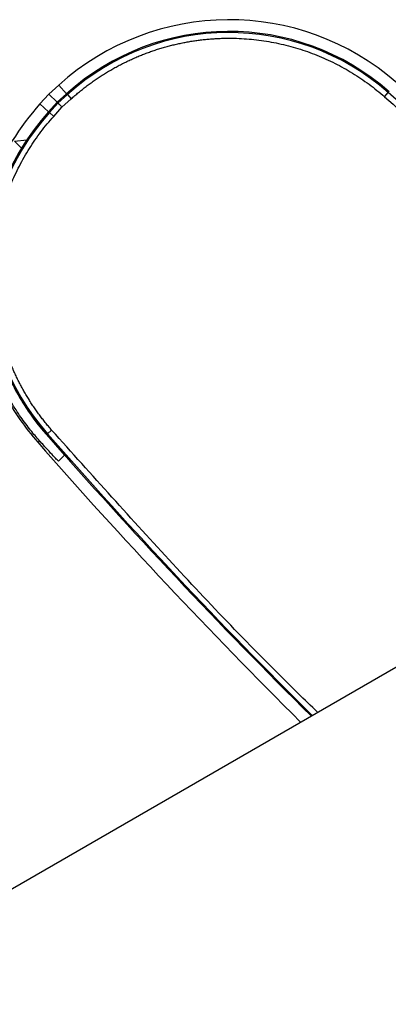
# Model space of a CAD drawing. Header units: millimetres. Extents: x -42 to 108, y 0 to 140.
# Tile 3 of 17: x 23 to 56, y 53 to 140. Entities that reach past the tile are written whole.
import ezdxf

# ---------------------------------------------------------------- set-up
doc = ezdxf.new("R2010")
doc.units = ezdxf.units.MM

msp = doc.modelspace()

# ---------------------------------------------------------------- linework, layer by layer
at = {"color": 7, "linetype": 'Continuous', "lineweight": 25}
for p, q in [((25.935, 132.966), (26.811, 133.755)), ((26.811, 133.755), (27.504, 132.985)), ((25.146, 132.09), (25.935, 132.966)), ((26.668, 132.233), (25.935, 132.966)), ((27.504, 132.985), (26.668, 132.233)), ((26.739, 132.162), (27.571, 132.911)), ((26.739, 132.162), (27.571, 132.911)), ((27.093, 131.808), (27.906, 132.539)), ((27.571, 132.911), (27.906, 132.539)), ((55.622, 132.722), (55.951, 133.098)), ((25.916, 131.397), (25.146, 132.09)), ((26.668, 132.233), (25.916, 131.397)), ((25.99, 131.33), (26.739, 132.162)), ((25.99, 131.33), (26.739, 132.162)), ((26.361, 130.995), (27.093, 131.808)), ((26.739, 132.162), (26.739, 132.162)), ((25.99, 131.33), (26.361, 130.995)), ((22.891, 128.808), (23.982, 128.926)), ((22.891, 128.808), (23.552, 128.147)), ((25.718, 102.875), (25.727, 102.884)), ((25.718, 102.875), (27.318, 101.059)), ((25.803, 102.95), (26.179, 103.279)), ((24.949, 102.201), (25.103, 102.336)), ((27.318, 101.059), (26.782, 100.524)), ((5, 52.539), (71.174, 90.744))]:
    msp.add_line(p, q, dxfattribs=at)
at = {"color": 8, "linetype": 'Continuous', "lineweight": 25}
msp.add_line((27.309, 101.069), (26.782, 100.524), dxfattribs=at)
at = {"color": 7, "linetype": 'Continuous', "lineweight": 25}
for centre, radius, start, end in [((41.866, 117.034), 22.5, 48.75575, 132), ((41.866, 117.034), 21.464, 48.75575, 132), ((41.866, 117.034), 21.364, 48.75575, 132), ((41.866, 117.034), 21.364, 48.75575, 132), ((41.866, 117.034), 21.464, 138, 221.24425), ((41.866, 117.034), 22.5, 138, 158.80466), ((41.866, 117.034), 21.364, 138, 221.24425), ((41.866, 117.034), 21.364, 138, 221.24425), ((41.866, 117.034), 22.5, 208.22381, 221.24425), ((391.973, 424.007), 487.089, 221.24425, 225.26157), ((391.973, 424.007), 486.989, 221.24425, 225.26478), ((391.973, 424.007), 488.125, 221.24425, 225.2284)]:
    msp.add_arc(centre, radius, start, end, dxfattribs=at)
at = {"color": 8, "linetype": 'Continuous', "lineweight": 25}
for centre, start, end in [((-265.106, -233.072), 41.7664, 48.75575), ((391.973, 424.007), 221.24425, 225.26479)]:
    msp.add_arc(centre, 486.989, start, end, dxfattribs=at)
at = {"color": 7, "linetype": 'Continuous', "lineweight": 25}
for points, knots in [([(27.906, 132.539), (28.014, 132.635), (28.229, 132.827), (28.56, 133.106), (28.897, 133.379), (29.239, 133.645), (29.586, 133.903), (29.939, 134.155), (30.297, 134.398), (30.66, 134.635), (31.027, 134.864), (31.4, 135.085), (31.777, 135.298), (32.158, 135.504), (32.543, 135.701), (32.933, 135.891), (33.326, 136.072), (33.723, 136.245), (34.123, 136.41), (34.527, 136.566), (34.934, 136.715), (35.344, 136.854), (35.757, 136.985), (36.172, 137.108), (36.59, 137.222), (37.01, 137.327), (37.432, 137.423), (37.856, 137.511), (38.282, 137.59), (38.71, 137.66), (39.138, 137.721), (39.568, 137.773), (39.999, 137.816), (40.431, 137.85), (40.863, 137.876), (41.296, 137.892), (41.63, 137.898), (42.115, 137.899), (42.75, 137.886), (43.632, 137.83), (44.511, 137.737), (45.385, 137.606), (46.252, 137.439), (47.112, 137.235), (47.962, 136.995), (48.802, 136.719), (49.629, 136.407), (50.442, 136.061), (51.24, 135.681), (52.021, 135.268), (52.784, 134.822), (53.527, 134.344), (54.249, 133.834), (54.95, 133.296), (55.398, 132.914), (55.622, 132.722)], [0, 0, 0, 0, 0.014286, 0.028572, 0.042858, 0.057144, 0.07143, 0.085717, 0.100003, 0.114289, 0.128575, 0.142861, 0.157147, 0.171433, 0.185719, 0.200005, 0.214291, 0.228577, 0.242863, 0.25715, 0.271436, 0.285722, 0.300008, 0.314294, 0.32858, 0.342866, 0.357152, 0.371438, 0.385724, 0.40001, 0.414297, 0.428583, 0.442869, 0.457155, 0.471441, 0.485727, 0.500013, 0.504553, 0.533696, 0.56284, 0.591984, 0.621128, 0.650272, 0.679416, 0.70856, 0.737704, 0.766848, 0.795992, 0.825136, 0.85428, 0.883424, 0.912568, 0.941712, 0.970856, 1, 1, 1, 1]), ([(26.739, 132.162), (26.74, 132.161), (26.742, 132.159), (26.753, 132.148), (26.772, 132.129), (26.801, 132.101), (26.84, 132.062), (26.89, 132.012), (26.95, 131.952), (27.018, 131.883), (27.068, 131.833), (27.093, 131.808)], [0, 0, 0, 0, 0.084018, 0.174806, 0.272366, 0.376701, 0.487812, 0.605698, 0.730359, 0.861793, 1, 1, 1, 1]), ([(26.179, 103.279), (26.084, 103.388), (25.895, 103.607), (25.62, 103.941), (25.352, 104.281), (25.091, 104.627), (24.837, 104.978), (24.59, 105.334), (24.351, 105.695), (24.12, 106.061), (23.896, 106.431), (23.68, 106.807), (23.471, 107.186), (23.271, 107.57), (23.078, 107.958), (22.894, 108.35), (22.718, 108.746), (22.55, 109.145), (22.39, 109.547), (22.239, 109.953), (22.097, 110.362), (21.962, 110.774), (21.837, 111.188), (21.72, 111.605), (21.611, 112.024), (21.512, 112.446), (21.421, 112.869), (21.339, 113.295), (21.266, 113.721), (21.201, 114.15), (21.146, 114.579), (21.099, 115.01), (21.062, 115.441), (21.033, 115.873), (21.014, 116.306), (21.003, 116.739), (21.001, 117.325), (21.021, 118.063), (21.084, 118.953), (21.185, 119.839), (21.324, 120.72), (21.5, 121.594), (21.714, 122.46), (21.964, 123.316), (22.25, 124.16), (22.573, 124.992), (22.93, 125.809), (23.322, 126.61), (23.748, 127.393), (24.207, 128.158), (24.699, 128.902), (25.222, 129.624), (25.773, 130.325), (26.165, 130.772), (26.361, 130.995)], [0, 0, 0, 0, 0.0142861, 0.0285723, 0.0428584, 0.0571445, 0.0714306, 0.0857168, 0.1000029, 0.114289, 0.1285752, 0.1428613, 0.1571474, 0.1714336, 0.1857197, 0.2000058, 0.2142919, 0.2285781, 0.2428642, 0.2571503, 0.2714365, 0.2857226, 0.3000087, 0.3142948, 0.328581, 0.3428671, 0.3571532, 0.3714394, 0.3857255, 0.4000116, 0.4142978, 0.4285839, 0.44287, 0.4571561, 0.4714423, 0.4857284, 0.5000145, 0.5294254, 0.5588364, 0.5882473, 0.6176582, 0.6470691, 0.67648, 0.7058909, 0.7353018, 0.7647127, 0.7941236, 0.8235345, 0.8529455, 0.8823564, 0.9117673, 0.9411782, 0.9705891, 1, 1, 1, 1]), ([(23.982, 128.926), (23.328, 127.943), (22.765, 126.921), (21.809, 124.8), (21.416, 123.702), (20.962, 121.994), (20.834, 121.42), (20.626, 120.269), (20.546, 119.692), (20.378, 117.956), (20.358, 116.79), (20.475, 115.031), (20.538, 114.443), (20.711, 113.286), (20.82, 112.713), (21.218, 111.014), (21.573, 109.905), (22.247, 108.278), (22.495, 107.741), (23.031, 106.698), (23.319, 106.189), (24.244, 104.702), (24.94, 103.762), (25.718, 102.875)], [0, 0, 0, 0, 0.125, 0.125, 0.25, 0.25, 0.3125, 0.3125, 0.375, 0.375, 0.5, 0.5, 0.5625, 0.5625, 0.625, 0.625, 0.75, 0.75, 0.8125, 0.8125, 0.875, 0.875, 1, 1, 1, 1]), ([(25.103, 102.336), (24.846, 102.63), (24.326, 103.227), (23.465, 104.386), (22.718, 105.511), (22.305, 106.299), (22.155, 106.586)], [0, 0, 0, 0, 0.277802, 0.563429, 0.841323, 1, 1, 1, 1]), ([(26.782, 100.524), (26.774, 100.524), (26.732, 100.564), (26.58, 100.719), (26.471, 100.834), (26.183, 101.144), (26.008, 101.335), (25.6, 101.784), (25.367, 102.042), (25.103, 102.336)], [0, 0, 0, 0, 0.25, 0.25, 0.5, 0.5, 0.75, 0.75, 1, 1, 1, 1])]:
    msp.add_open_spline(points, degree=3, knots=knots, dxfattribs=at)
at = {"color": 8, "linetype": 'Continuous', "lineweight": 25}
for points, knots in [([(55.622, 132.722), (59.586, 129.181), (67.514, 122.099), (78.941, 110.975), (88.666, 101.019), (94.406, 94.615), (96.598, 92.168)], [0, 0, 0, 0, 0.276392, 0.552784, 0.829175, 1, 1, 1, 1]), ([(49.693, 78.343), (49.119, 78.896), (44.719, 83.14), (36.823, 91.41), (29.727, 99.323), (26.179, 103.279)], [0, 0, 0, 0, 0.069831, 0.534915, 1, 1, 1, 1])]:
    msp.add_open_spline(points, degree=3, knots=knots, dxfattribs=at)

doc.saveas('drawing.dxf')
